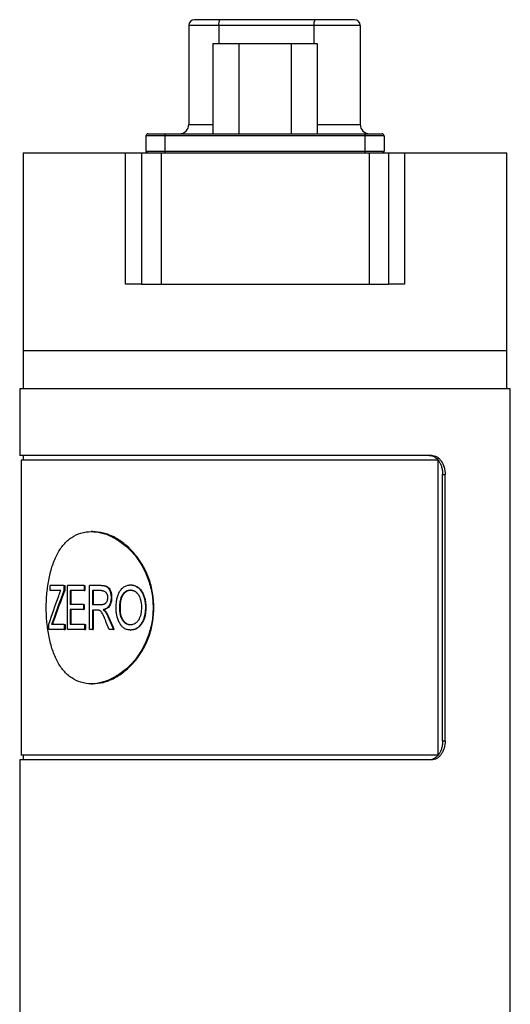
# Model space of a CAD drawing. Header units: inches. Extents: x 3.16 to 12.52, y 1.38 to 9.55.
# Tile 7 of 13: x 7.79 to 8.29, y 4.65 to 5.66. Entities that reach past the tile are written whole.
import ezdxf

# ---------------------------------------------------------------- set-up
doc = ezdxf.new("R2010")
doc.units = ezdxf.units.IN
doc.header["$MEASUREMENT"] = 0

msp = doc.modelspace()

# ---------------------------------------------------------------- linework, layer by layer
at = {"color": 7, "linetype": 'Continuous', "lineweight": 25}
for p, q in [((7.9665, 5.665), (7.9927, 5.665)), ((7.9927, 5.665), (8.0912, 5.665)), ((8.0912, 5.665), (8.1319, 5.665)), ((7.9606, 5.659), (7.9606, 5.5567)), ((7.9915, 5.659), (7.9606, 5.659)), ((8.0899, 5.659), (7.9915, 5.659)), ((7.9915, 5.659), (7.9915, 5.6403)), ((8.1378, 5.659), (8.0899, 5.659)), ((8.0899, 5.659), (8.0899, 5.6403)), ((8.1378, 5.659), (8.1378, 5.5567)), ((7.9854, 5.6403), (7.9854, 5.5468)), ((7.9854, 5.6403), (8.0124, 5.6403)), ((8.0124, 5.6403), (8.0124, 5.5468)), ((8.0124, 5.6403), (8.0664, 5.6403)), ((8.0664, 5.6403), (8.0664, 5.5468)), ((8.0664, 5.6403), (8.0934, 5.6403)), ((8.0934, 5.6403), (8.0934, 5.5468)), ((7.9606, 5.5567), (7.9854, 5.5567)), ((8.0934, 5.5567), (8.1378, 5.5567)), ((7.936, 5.5449), (7.9163, 5.5449)), ((7.9163, 5.5449), (7.9163, 5.5291)), ((7.9183, 5.5468), (7.936, 5.5468)), ((7.936, 5.5468), (7.936, 5.5449)), ((7.936, 5.5468), (8.1427, 5.5468)), ((7.936, 5.5449), (7.936, 5.5291)), ((8.1427, 5.5449), (7.936, 5.5449)), ((8.1427, 5.5468), (8.1427, 5.5449)), ((8.1427, 5.5468), (8.1604, 5.5468)), ((8.1427, 5.5449), (8.1427, 5.5291)), ((8.1624, 5.5449), (8.1427, 5.5449)), ((8.1624, 5.5449), (8.1624, 5.5291)), ((7.7894, 5.5272), (7.7894, 5.3224)), ((7.7894, 5.5272), (7.8952, 5.5272)), ((7.8952, 5.3913), (7.8952, 5.5272)), ((7.8952, 5.5272), (7.9119, 5.5272)), ((7.9119, 5.5272), (7.9119, 5.3913)), ((7.9119, 5.5272), (7.9319, 5.5272)), ((7.9163, 5.5291), (7.936, 5.5291)), ((7.9319, 5.5272), (7.9319, 5.3913)), ((7.9319, 5.5272), (8.1469, 5.5272)), ((7.936, 5.5291), (7.936, 5.5272)), ((7.936, 5.5291), (8.1427, 5.5291)), ((8.1427, 5.5291), (8.1427, 5.5272)), ((8.1427, 5.5291), (8.1624, 5.5291)), ((8.1469, 5.5272), (8.1469, 5.3913)), ((8.1469, 5.5272), (8.1669, 5.5272)), ((8.1669, 5.5272), (8.1669, 5.3913)), ((8.1669, 5.5272), (8.1835, 5.5272)), ((8.1835, 5.5272), (8.1835, 5.3913)), ((8.1835, 5.5272), (8.2894, 5.5272)), ((8.2894, 5.3224), (8.2894, 5.5272)), ((7.9119, 5.3913), (7.8952, 5.3913)), ((7.9119, 5.3913), (7.9319, 5.3913)), ((7.9319, 5.3913), (8.1469, 5.3913)), ((8.1469, 5.3913), (8.1669, 5.3913)), ((8.1835, 5.3913), (8.1669, 5.3913)), ((7.7894, 5.3224), (7.7894, 5.2831)), ((8.0394, 5.3224), (7.7894, 5.3224)), ((8.2161, 5.3224), (7.7894, 5.3224)), ((8.2894, 5.3224), (8.0394, 5.3224)), ((8.2894, 5.3224), (8.2161, 5.3224)), ((8.2894, 5.2831), (8.2894, 5.3224)), ((7.7859, 5.2831), (7.7859, 5.2142)), ((8.2929, 5.2831), (7.7859, 5.2831)), ((8.2929, 4.1974), (8.2929, 5.2831)), ((8.2114, 5.2142), (7.7859, 5.2142)), ((7.7874, 5.2092), (7.7874, 4.9041)), ((8.2183, 5.2092), (7.7874, 5.2092)), ((7.7894, 5.2142), (7.7894, 5.2092)), ((8.2183, 4.9041), (8.2183, 5.2092)), ((8.2229, 4.9189), (8.2229, 5.1945)), ((8.2229, 5.1945), (8.2255, 5.1945)), ((8.2255, 4.9189), (8.2255, 5.1945)), ((7.8612, 5.1354), (7.8598, 5.1354)), ((7.8173, 5.0743), (7.8173, 5.0796)), ((7.8316, 5.0796), (7.8173, 5.0796)), ((7.8284, 5.0743), (7.8173, 5.0743)), ((7.8316, 5.0796), (7.8316, 5.0743)), ((7.8316, 5.0796), (7.8324, 5.0796)), ((7.8316, 5.0743), (7.8324, 5.0743)), ((7.8324, 5.0796), (7.8324, 5.0743)), ((7.8351, 5.0341), (7.8351, 5.0796)), ((7.8525, 5.0796), (7.8351, 5.0796)), ((7.8525, 5.0743), (7.8379, 5.0743)), ((7.8379, 5.0743), (7.8379, 5.0601)), ((7.8387, 5.0743), (7.8387, 5.0601)), ((7.8525, 5.0796), (7.8525, 5.0743)), ((7.8525, 5.0796), (7.8533, 5.0796)), ((7.8525, 5.0743), (7.8533, 5.0743)), ((7.8533, 5.0796), (7.8533, 5.0743)), ((7.8579, 5.0341), (7.8579, 5.0796)), ((7.87, 5.0796), (7.8579, 5.0796)), ((7.8703, 5.0743), (7.8612, 5.0743)), ((7.8612, 5.0743), (7.8612, 5.0595)), ((7.8619, 5.0743), (7.8619, 5.0595)), ((7.87, 5.0796), (7.8707, 5.0796)), ((7.9003, 5.0802), (7.9008, 5.0802)), ((7.9009, 5.0749), (7.9003, 5.0749)), ((7.8803, 5.0671), (7.8809, 5.0671)), ((7.8517, 5.0601), (7.8379, 5.0601)), ((7.8517, 5.0548), (7.8379, 5.0548)), ((7.8379, 5.0548), (7.8379, 5.0394)), ((7.8387, 5.0548), (7.8387, 5.0394)), ((7.8517, 5.0601), (7.8517, 5.0548)), ((7.8517, 5.0601), (7.8524, 5.0601)), ((7.8517, 5.0548), (7.8524, 5.0548)), ((7.8524, 5.0601), (7.8524, 5.0548)), ((7.8694, 5.0595), (7.8612, 5.0595)), ((7.8656, 5.0542), (7.8612, 5.0542)), ((7.8612, 5.0542), (7.8612, 5.0341)), ((7.8619, 5.0542), (7.8619, 5.0341)), ((7.8721, 5.0545), (7.8728, 5.0545)), ((7.8744, 5.0524), (7.875, 5.0524)), ((7.8899, 5.0562), (7.8893, 5.0562)), ((7.9158, 5.0568), (7.9163, 5.0568)), ((7.82, 5.0427), (7.8208, 5.0427)), ((7.8774, 5.0466), (7.8781, 5.0466)), ((7.8161, 5.0341), (7.8161, 5.0397)), ((7.8319, 5.0341), (7.8161, 5.0341)), ((7.8319, 5.0394), (7.8188, 5.0394)), ((7.8319, 5.0394), (7.8319, 5.0341)), ((7.8319, 5.0394), (7.8327, 5.0394)), ((7.8319, 5.0341), (7.8327, 5.0341)), ((7.8327, 5.0394), (7.8327, 5.0341)), ((7.8529, 5.0341), (7.8351, 5.0341)), ((7.8529, 5.0394), (7.8379, 5.0394)), ((7.8529, 5.0394), (7.8529, 5.0341)), ((7.8529, 5.0394), (7.8537, 5.0394)), ((7.8529, 5.0341), (7.8537, 5.0341)), ((7.8537, 5.0394), (7.8537, 5.0341)), ((7.8612, 5.0341), (7.8579, 5.0341)), ((7.8612, 5.0341), (7.8619, 5.0341)), ((7.8827, 5.0341), (7.8784, 5.0341)), ((7.8827, 5.0341), (7.8833, 5.0341)), ((7.9008, 5.0389), (7.9003, 5.0389)), ((7.9003, 5.0335), (7.9008, 5.0335)), ((7.9117, 5.0405), (7.9122, 5.0405)), ((7.8598, 4.9779), (7.8612, 4.9779)), ((8.2229, 4.9189), (8.2255, 4.9189)), ((8.2183, 4.9041), (7.7874, 4.9041)), ((7.7894, 4.9041), (7.7894, 4.8992)), ((7.7859, 4.8992), (7.7859, 4.1974)), ((8.2114, 4.8992), (7.7859, 4.8992))]:
    msp.add_line(p, q, dxfattribs=at)
for centre, radius, start, end in [((7.9665, 5.659), 0.00591, 90, 180), ((7.9992, 5.6605), 0.00789, 145.2532, 190.2677), ((8.0977, 5.6605), 0.00789, 145.2532, 190.2677), ((8.1319, 5.659), 0.00591, 0, 90), ((7.9508, 5.5567), 0.00984, 270, 0), ((8.1476, 5.5567), 0.00984, 180, 270), ((7.9183, 5.5449), 0.00197, 90, 180), ((8.1604, 5.5449), 0.00197, 0, 90), ((7.9183, 5.5291), 0.00197, 180, 270), ((7.9118, 5.5085), 0.0197, 71.6545, 72.5151), ((8.1604, 5.5291), 0.00197, 270, 0), ((8.1669, 5.5085), 0.0197, 107.2978, 108.1491)]:
    msp.add_arc(centre, radius, start, end, dxfattribs=at)
for points, knots in [([(8.209, 5.2142), (8.2095, 5.2141), (8.2104, 5.2141), (8.2123, 5.2137), (8.2142, 5.2129), (8.2167, 5.2112), (8.2189, 5.2088), (8.2207, 5.2055), (8.222, 5.2021), (8.2228, 5.1984), (8.2229, 5.1958), (8.2229, 5.1945)], [0, 0, 0, 0, 0.06235, 0.12498, 0.250152, 0.335087, 0.499761, 0.62462, 0.749438, 0.87426, 1, 1, 1, 1]), ([(8.2114, 5.2142), (8.2133, 5.2142), (8.2152, 5.2137), (8.2178, 5.2122), (8.2186, 5.2116), (8.2201, 5.2101), (8.2208, 5.2093), (8.2228, 5.2066), (8.2238, 5.2044), (8.2252, 5.1996), (8.2255, 5.1971), (8.2255, 5.1945)], [0, 0, 0, 0, 0.25, 0.25, 0.375, 0.375, 0.5, 0.5, 0.75, 0.75, 1, 1, 1, 1]), ([(7.9237, 5.0567), (7.9237, 5.0618), (7.9228, 5.0721), (7.9188, 5.087), (7.9123, 5.1007), (7.9038, 5.1127), (7.8937, 5.1226), (7.8826, 5.1299), (7.8711, 5.1344), (7.8597, 5.1359), (7.849, 5.1344), (7.8394, 5.1299), (7.8312, 5.1226), (7.8246, 5.1127), (7.8195, 5.1007), (7.8159, 5.087), (7.8138, 5.0721), (7.8131, 5.0567), (7.8138, 5.0412), (7.8159, 5.0264), (7.8195, 5.0127), (7.8246, 5.0006), (7.8312, 4.9908), (7.8394, 4.9835), (7.849, 4.979), (7.8597, 4.9774), (7.8711, 4.979), (7.8826, 4.9835), (7.8937, 4.9908), (7.9038, 5.0006), (7.9123, 5.0127), (7.9188, 5.0264), (7.9228, 5.0412), (7.9237, 5.0515), (7.9237, 5.0567)], [0, 0, 0, 0, 0.031123, 0.062281, 0.093458, 0.124685, 0.155959, 0.187278, 0.218631, 0.250001, 0.281373, 0.312726, 0.344044, 0.375318, 0.406544, 0.437726, 0.468874, 0.500004, 0.531133, 0.562281, 0.593463, 0.624689, 0.655963, 0.687281, 0.718634, 0.750006, 0.781377, 0.812729, 0.844047, 0.875322, 0.906549, 0.937726, 0.968887, 1, 1, 1, 1]), ([(7.9246, 5.0567), (7.9243, 5.0618), (7.9238, 5.0721), (7.9197, 5.087), (7.9133, 5.1007), (7.9048, 5.1127), (7.8948, 5.1226), (7.8838, 5.1299), (7.8723, 5.1345), (7.8649, 5.1351), (7.8612, 5.1354)], [0, 0, 0, 0, 0.124973, 0.250015, 0.374998, 0.500004, 0.625009, 0.750019, 0.875028, 1, 1, 1, 1]), ([(7.8262, 5.0689), (7.8265, 5.0699), (7.8269, 5.0708), (7.8274, 5.0721), (7.8276, 5.0725), (7.828, 5.0734), (7.8282, 5.0738), (7.8284, 5.0743)], [0, 0, 0, 0, 0.5, 0.5, 0.75, 0.75, 1, 1, 1, 1]), ([(7.87, 5.0796), (7.8708, 5.0796), (7.8716, 5.0796), (7.8726, 5.0795), (7.8729, 5.0794), (7.8733, 5.0793), (7.8735, 5.0793), (7.8737, 5.0793), (7.8737, 5.0792), (7.8738, 5.0792), (7.8739, 5.0792), (7.8739, 5.0792), (7.874, 5.0792), (7.8744, 5.0791), (7.8747, 5.0789), (7.8752, 5.0787), (7.8754, 5.0787), (7.8756, 5.0785), (7.8757, 5.0785), (7.8758, 5.0784), (7.8758, 5.0784), (7.8762, 5.0781), (7.8765, 5.0779), (7.8769, 5.0775), (7.8771, 5.0774), (7.8773, 5.0771), (7.8775, 5.0769), (7.8778, 5.0765), (7.878, 5.0762), (7.8783, 5.0756), (7.8784, 5.0755), (7.8786, 5.0751), (7.8787, 5.0749), (7.8792, 5.0739), (7.8795, 5.0731), (7.8798, 5.0719), (7.8799, 5.0715), (7.88, 5.0708), (7.8801, 5.0706), (7.8801, 5.0703), (7.8801, 5.0702), (7.8801, 5.07), (7.8802, 5.0699), (7.8802, 5.0698), (7.8802, 5.0698), (7.8803, 5.0691), (7.8803, 5.0682), (7.8803, 5.0671)], [0, 0, 0, 0, 0.125, 0.125, 0.1875, 0.1875, 0.21875, 0.21875, 0.234375, 0.234375, 0.242188, 0.242188, 0.25, 0.25, 0.3125, 0.3125, 0.34375, 0.34375, 0.359375, 0.359375, 0.375, 0.375, 0.4375, 0.4375, 0.46875, 0.46875, 0.5, 0.5, 0.5625, 0.5625, 0.59375, 0.59375, 0.625, 0.625, 0.75, 0.75, 0.8125, 0.8125, 0.84375, 0.84375, 0.859375, 0.859375, 0.867188, 0.867188, 0.875, 0.875, 1, 1, 1, 1]), ([(7.8703, 5.0743), (7.8708, 5.0743), (7.8712, 5.0743), (7.8715, 5.0742), (7.8716, 5.0742), (7.8716, 5.0742), (7.8717, 5.0742), (7.8718, 5.0742), (7.8719, 5.0742), (7.8722, 5.0741), (7.8724, 5.074), (7.8731, 5.0738), (7.8734, 5.0737), (7.8742, 5.0732), (7.8745, 5.073), (7.8749, 5.0725), (7.8751, 5.0723), (7.8754, 5.0719), (7.8755, 5.0717), (7.8759, 5.0711), (7.8761, 5.0706), (7.8763, 5.0699), (7.8764, 5.0697), (7.8765, 5.0692), (7.8765, 5.0689), (7.8766, 5.0686), (7.8766, 5.0685), (7.8766, 5.0684), (7.8766, 5.0684), (7.8766, 5.0682), (7.8766, 5.0681), (7.8766, 5.0677), (7.8766, 5.0674), (7.8767, 5.0671)], [0, 0, 0, 0, 0.125, 0.125, 0.140625, 0.140625, 0.15625, 0.15625, 0.1875, 0.1875, 0.25, 0.25, 0.375, 0.375, 0.5, 0.5, 0.5625, 0.5625, 0.625, 0.625, 0.75, 0.75, 0.8125, 0.8125, 0.875, 0.875, 0.890625, 0.890625, 0.90625, 0.90625, 0.9375, 0.9375, 1, 1, 1, 1]), ([(7.8707, 5.0796), (7.8714, 5.0796), (7.8727, 5.0796), (7.8747, 5.0792), (7.8766, 5.0785), (7.8783, 5.0769), (7.8795, 5.0747), (7.8804, 5.0723), (7.8809, 5.0697), (7.8809, 5.068), (7.8809, 5.0671)], [0, 0, 0, 0, 0.139142, 0.250315, 0.375161, 0.49989, 0.624824, 0.749824, 0.874864, 1, 1, 1, 1]), ([(7.8855, 5.0563), (7.8855, 5.0572), (7.8855, 5.058), (7.8856, 5.059), (7.8856, 5.0594), (7.8856, 5.0598), (7.8856, 5.0599), (7.8856, 5.0602), (7.8856, 5.0602), (7.8856, 5.0603), (7.8856, 5.0604), (7.8856, 5.0604), (7.8856, 5.0604), (7.8857, 5.0612), (7.8858, 5.0619), (7.8859, 5.0629), (7.8859, 5.0633), (7.886, 5.0638), (7.886, 5.064), (7.8861, 5.0643), (7.8861, 5.0644), (7.8864, 5.0661), (7.8867, 5.0675), (7.8874, 5.0695), (7.8876, 5.0701), (7.888, 5.071), (7.8881, 5.0713), (7.8883, 5.0717), (7.8884, 5.0718), (7.8885, 5.0721), (7.8886, 5.0722), (7.8893, 5.0736), (7.89, 5.0747), (7.8913, 5.0761), (7.8917, 5.0766), (7.8926, 5.0774), (7.8931, 5.0778), (7.8946, 5.0788), (7.8957, 5.0794), (7.8974, 5.0799), (7.898, 5.08), (7.8986, 5.0801), (7.8987, 5.0801), (7.8988, 5.0801), (7.8989, 5.0801), (7.899, 5.0802), (7.8992, 5.0802), (7.8996, 5.0802), (7.8999, 5.0802), (7.9003, 5.0802)], [0, 0, 0, 0, 0.0625, 0.0625, 0.09375, 0.09375, 0.109375, 0.109375, 0.117188, 0.117188, 0.121094, 0.121094, 0.125, 0.125, 0.1875, 0.1875, 0.21875, 0.21875, 0.234375, 0.234375, 0.25, 0.25, 0.375, 0.375, 0.4375, 0.4375, 0.46875, 0.46875, 0.484375, 0.484375, 0.5, 0.5, 0.625, 0.625, 0.6875, 0.6875, 0.75, 0.75, 0.875, 0.875, 0.9375, 0.9375, 0.945312, 0.945312, 0.953125, 0.953125, 0.96875, 0.96875, 1, 1, 1, 1]), ([(7.8893, 5.0562), (7.8893, 5.0576), (7.8893, 5.0587), (7.8894, 5.0595), (7.8894, 5.0595), (7.8894, 5.0596), (7.8894, 5.0596), (7.8894, 5.0597), (7.8894, 5.0598), (7.8894, 5.06), (7.8894, 5.0602), (7.8895, 5.0606), (7.8895, 5.0609), (7.8896, 5.0617), (7.8896, 5.0622), (7.8897, 5.0627), (7.8897, 5.0628), (7.8898, 5.0629), (7.8898, 5.063), (7.8898, 5.0632), (7.8898, 5.0634), (7.8899, 5.0638), (7.89, 5.0641), (7.8901, 5.0649), (7.8903, 5.0654), (7.8907, 5.0669), (7.891, 5.0679), (7.8917, 5.0692), (7.8919, 5.0696), (7.8924, 5.0705), (7.8927, 5.0709), (7.8937, 5.0721), (7.8944, 5.0728), (7.8953, 5.0734), (7.8956, 5.0736), (7.896, 5.0738), (7.8962, 5.0739), (7.8968, 5.0742), (7.8972, 5.0744), (7.8981, 5.0747), (7.8985, 5.0747), (7.899, 5.0748), (7.8991, 5.0748), (7.8991, 5.0748), (7.8992, 5.0748), (7.8993, 5.0748), (7.8994, 5.0749), (7.8998, 5.0749), (7.9, 5.0749), (7.9003, 5.0749)], [0, 0, 0, 0, 0.125, 0.125, 0.128906, 0.128906, 0.132812, 0.132812, 0.140625, 0.140625, 0.15625, 0.15625, 0.1875, 0.1875, 0.25, 0.25, 0.257812, 0.257812, 0.265625, 0.265625, 0.28125, 0.28125, 0.3125, 0.3125, 0.375, 0.375, 0.5, 0.5, 0.5625, 0.5625, 0.625, 0.625, 0.75, 0.75, 0.78125, 0.78125, 0.8125, 0.8125, 0.875, 0.875, 0.9375, 0.9375, 0.945312, 0.945312, 0.953125, 0.953125, 0.96875, 0.96875, 1, 1, 1, 1]), ([(7.8899, 5.0562), (7.8899, 5.0573), (7.8899, 5.0594), (7.8903, 5.0637), (7.8914, 5.0679), (7.8936, 5.0714), (7.8957, 5.0734), (7.8977, 5.0745), (7.8995, 5.0748), (7.9004, 5.0749), (7.9009, 5.0749)], [0, 0, 0, 0, 0.1252745, 0.2505395, 0.4999021, 0.6248954, 0.7498423, 0.8747612, 0.9373643, 1, 1, 1, 1]), ([(7.9003, 5.0802), (7.9007, 5.0802), (7.901, 5.0802), (7.9014, 5.0802), (7.9016, 5.0802), (7.9017, 5.0801), (7.9018, 5.0801), (7.9019, 5.0801), (7.9019, 5.0801), (7.902, 5.0801), (7.902, 5.0801), (7.9024, 5.0801), (7.9027, 5.08), (7.9031, 5.0799), (7.9032, 5.0799), (7.9035, 5.0798), (7.9036, 5.0798), (7.9049, 5.0794), (7.906, 5.0789), (7.9081, 5.0775), (7.909, 5.0767), (7.9103, 5.0753), (7.9107, 5.0748), (7.9113, 5.074), (7.9115, 5.0737), (7.9117, 5.0733), (7.9118, 5.0732), (7.912, 5.0729), (7.9121, 5.0727), (7.9128, 5.0715), (7.9134, 5.0703), (7.9141, 5.0684), (7.9143, 5.0677), (7.9146, 5.0667), (7.9147, 5.0664), (7.9148, 5.0659), (7.9148, 5.0657), (7.9149, 5.0654), (7.915, 5.0652), (7.9151, 5.0644), (7.9152, 5.0637), (7.9154, 5.0627), (7.9154, 5.0624), (7.9155, 5.0619), (7.9155, 5.0617), (7.9156, 5.0613), (7.9156, 5.0611), (7.9156, 5.0606), (7.9157, 5.0603), (7.9157, 5.0598), (7.9157, 5.0596), (7.9157, 5.0593), (7.9157, 5.0592), (7.9157, 5.0591), (7.9157, 5.0591), (7.9157, 5.059), (7.9157, 5.0589), (7.9158, 5.0584), (7.9158, 5.0577), (7.9158, 5.0568)], [0, 0, 0, 0, 0.03125, 0.03125, 0.046875, 0.046875, 0.054688, 0.054688, 0.058594, 0.058594, 0.0625, 0.0625, 0.09375, 0.09375, 0.109375, 0.109375, 0.125, 0.125, 0.25, 0.25, 0.375, 0.375, 0.4375, 0.4375, 0.46875, 0.46875, 0.484375, 0.484375, 0.5, 0.5, 0.625, 0.625, 0.6875, 0.6875, 0.71875, 0.71875, 0.734375, 0.734375, 0.75, 0.75, 0.8125, 0.8125, 0.84375, 0.84375, 0.859375, 0.859375, 0.875, 0.875, 0.90625, 0.90625, 0.921875, 0.921875, 0.929688, 0.929688, 0.933594, 0.933594, 0.9375, 0.9375, 1, 1, 1, 1]), ([(7.9003, 5.0749), (7.901, 5.0749), (7.9015, 5.0748), (7.9019, 5.0748), (7.9019, 5.0748), (7.902, 5.0747), (7.902, 5.0747), (7.9021, 5.0747), (7.9022, 5.0747), (7.9023, 5.0747), (7.9025, 5.0746), (7.9028, 5.0745), (7.9031, 5.0745), (7.9036, 5.0743), (7.9038, 5.0742), (7.9043, 5.074), (7.9045, 5.0738), (7.9052, 5.0734), (7.9056, 5.0731), (7.9063, 5.0726), (7.9065, 5.0724), (7.9069, 5.072), (7.9071, 5.0718), (7.9077, 5.0712), (7.908, 5.0708), (7.9085, 5.0701), (7.9087, 5.0698), (7.909, 5.0693), (7.9091, 5.0691), (7.9093, 5.0688), (7.9093, 5.0688), (7.9093, 5.0687), (7.9093, 5.0686), (7.9094, 5.0685), (7.9095, 5.0683), (7.9097, 5.0679), (7.9098, 5.0676), (7.9099, 5.0673)], [0, 0, 0, 0, 0.125, 0.125, 0.132812, 0.132812, 0.140625, 0.140625, 0.15625, 0.15625, 0.1875, 0.1875, 0.25, 0.25, 0.3125, 0.3125, 0.375, 0.375, 0.5, 0.5, 0.5625, 0.5625, 0.625, 0.625, 0.75, 0.75, 0.8125, 0.8125, 0.875, 0.875, 0.890625, 0.890625, 0.90625, 0.90625, 0.9375, 0.9375, 1, 1, 1, 1]), ([(7.9008, 5.0802), (7.9014, 5.0802), (7.9026, 5.0801), (7.9049, 5.0796), (7.9076, 5.0783), (7.9105, 5.0759), (7.9127, 5.0727), (7.9144, 5.069), (7.9156, 5.0651), (7.916, 5.0616), (7.9162, 5.0589), (7.9163, 5.0575), (7.9163, 5.0568)], [0, 0, 0, 0, 0.0625604, 0.1251065, 0.2499247, 0.3735162, 0.4996756, 0.6223913, 0.7497371, 0.874829, 0.9374107, 1, 1, 1, 1]), ([(7.8767, 5.0671), (7.8766, 5.0667), (7.8766, 5.0664), (7.8766, 5.066), (7.8766, 5.0658), (7.8766, 5.0657), (7.8766, 5.0656), (7.8765, 5.0655), (7.8765, 5.0654), (7.8764, 5.0648), (7.8763, 5.0642), (7.8759, 5.0632), (7.8757, 5.0627), (7.8751, 5.0618), (7.8748, 5.0614), (7.8743, 5.0609), (7.8743, 5.0609), (7.8741, 5.0607), (7.874, 5.0607), (7.8737, 5.0605), (7.8735, 5.0604), (7.8729, 5.0601), (7.8725, 5.0599), (7.8719, 5.0598), (7.8719, 5.0598), (7.8718, 5.0597), (7.8717, 5.0597), (7.8716, 5.0597), (7.8715, 5.0597), (7.8711, 5.0596), (7.8709, 5.0596), (7.8706, 5.0596), (7.8706, 5.0596), (7.8706, 5.0596), (7.8706, 5.0596), (7.8705, 5.0596), (7.8705, 5.0596), (7.8703, 5.0596), (7.8702, 5.0596), (7.8699, 5.0596), (7.8696, 5.0595), (7.8694, 5.0595)], [0, 0, 0, 0, 0.0625, 0.0625, 0.09375, 0.09375, 0.109375, 0.109375, 0.125, 0.125, 0.25, 0.25, 0.375, 0.375, 0.5, 0.5, 0.53125, 0.53125, 0.5625, 0.5625, 0.625, 0.625, 0.75, 0.75, 0.765625, 0.765625, 0.78125, 0.78125, 0.8125, 0.8125, 0.875, 0.875, 0.882812, 0.882812, 0.890625, 0.890625, 0.90625, 0.90625, 0.9375, 0.9375, 1, 1, 1, 1]), ([(7.8803, 5.0671), (7.8803, 5.0666), (7.8803, 5.0662), (7.8803, 5.0656), (7.8803, 5.0654), (7.8803, 5.0652), (7.8802, 5.0651), (7.8802, 5.065), (7.8802, 5.065), (7.8802, 5.0649), (7.8802, 5.0649), (7.8802, 5.0644), (7.8801, 5.0641), (7.88, 5.0635), (7.88, 5.0633), (7.8799, 5.063), (7.8799, 5.0628), (7.8797, 5.0618), (7.8794, 5.0611), (7.8789, 5.0598), (7.8786, 5.0592), (7.8778, 5.0581), (7.8774, 5.0575), (7.8767, 5.0569), (7.8765, 5.0566), (7.8761, 5.0563), (7.876, 5.0562), (7.8757, 5.056), (7.8756, 5.0559), (7.8752, 5.0557), (7.8749, 5.0555), (7.8744, 5.0553), (7.8741, 5.0551), (7.8737, 5.055), (7.8735, 5.0549), (7.8733, 5.0548), (7.8732, 5.0548), (7.8731, 5.0548), (7.8731, 5.0548), (7.8728, 5.0547), (7.8725, 5.0546), (7.8721, 5.0545)], [0, 0, 0, 0, 0.0625, 0.0625, 0.09375, 0.09375, 0.109375, 0.109375, 0.117188, 0.117188, 0.125, 0.125, 0.1875, 0.1875, 0.21875, 0.21875, 0.25, 0.25, 0.375, 0.375, 0.5, 0.5, 0.625, 0.625, 0.6875, 0.6875, 0.71875, 0.71875, 0.75, 0.75, 0.8125, 0.8125, 0.875, 0.875, 0.90625, 0.90625, 0.921875, 0.921875, 0.9375, 0.9375, 1, 1, 1, 1]), ([(7.8809, 5.0671), (7.8809, 5.0663), (7.8809, 5.0648), (7.8805, 5.0626), (7.8799, 5.0605), (7.8785, 5.0579), (7.8766, 5.056), (7.8747, 5.0551), (7.8736, 5.0547), (7.8731, 5.0546), (7.8728, 5.0545)], [0, 0, 0, 0, 0.1252696, 0.250427, 0.3764797, 0.5006237, 0.7495148, 0.8758943, 0.9338822, 1, 1, 1, 1]), ([(7.9099, 5.0673), (7.9103, 5.0662), (7.9106, 5.0654), (7.9107, 5.0647), (7.9108, 5.0647), (7.9108, 5.0646), (7.9108, 5.0645), (7.9108, 5.0643), (7.9109, 5.0642), (7.9109, 5.0639), (7.911, 5.0637), (7.9111, 5.063), (7.9112, 5.0626), (7.9114, 5.0614), (7.9115, 5.0605), (7.9116, 5.0595), (7.9116, 5.0595), (7.9116, 5.0594), (7.9116, 5.0594), (7.9116, 5.0592), (7.9116, 5.0592), (7.9116, 5.0589), (7.9116, 5.0587), (7.9116, 5.058), (7.9116, 5.0575), (7.9117, 5.057)], [0, 0, 0, 0, 0.25, 0.25, 0.265625, 0.265625, 0.28125, 0.28125, 0.3125, 0.3125, 0.375, 0.375, 0.5, 0.5, 0.75, 0.75, 0.765625, 0.765625, 0.78125, 0.78125, 0.8125, 0.8125, 0.875, 0.875, 1, 1, 1, 1]), ([(7.8612, 4.9779), (7.8649, 4.9782), (7.8723, 4.9788), (7.8838, 4.9835), (7.8948, 4.9908), (7.9049, 5.0007), (7.9133, 5.0127), (7.9197, 5.0264), (7.9238, 5.0412), (7.9243, 5.0515), (7.9246, 5.0567)], [0, 0, 0, 0, 0.12498, 0.249992, 0.375003, 0.500012, 0.625022, 0.750006, 0.875062, 1, 1, 1, 1]), ([(7.8744, 5.0439), (7.8736, 5.0457), (7.873, 5.0472), (7.8722, 5.049), (7.8719, 5.0495), (7.8716, 5.0501), (7.8715, 5.0503), (7.8713, 5.0506), (7.8713, 5.0507), (7.8712, 5.0508), (7.8712, 5.0509), (7.8711, 5.0509), (7.8711, 5.0509), (7.8711, 5.051), (7.8711, 5.051), (7.8711, 5.051), (7.8711, 5.051), (7.8707, 5.0517), (7.8703, 5.0522), (7.8697, 5.0528), (7.8695, 5.053), (7.869, 5.0534), (7.8689, 5.0535), (7.8684, 5.0537), (7.8682, 5.0538), (7.8678, 5.0539), (7.8677, 5.054), (7.8675, 5.054), (7.8674, 5.0541), (7.8673, 5.0541), (7.8673, 5.0541), (7.8672, 5.0541), (7.8672, 5.0541), (7.8668, 5.0542), (7.8663, 5.0542), (7.8656, 5.0542)], [0, 0, 0, 0, 0.25, 0.25, 0.375, 0.375, 0.4375, 0.4375, 0.46875, 0.46875, 0.484375, 0.484375, 0.492188, 0.492188, 0.496094, 0.496094, 0.5, 0.5, 0.625, 0.625, 0.6875, 0.6875, 0.75, 0.75, 0.8125, 0.8125, 0.84375, 0.84375, 0.859375, 0.859375, 0.867188, 0.867188, 0.875, 0.875, 1, 1, 1, 1]), ([(7.8721, 5.0545), (7.8724, 5.0543), (7.8726, 5.0542), (7.8729, 5.0539), (7.873, 5.0538), (7.8731, 5.0537), (7.8732, 5.0537), (7.8732, 5.0537), (7.8732, 5.0536), (7.8733, 5.0536), (7.8733, 5.0536), (7.8734, 5.0535), (7.8735, 5.0534), (7.8737, 5.0532), (7.8737, 5.0532), (7.8738, 5.0531), (7.8738, 5.0531), (7.874, 5.0529), (7.8742, 5.0527), (7.8744, 5.0524)], [0, 0, 0, 0, 0.25, 0.25, 0.375, 0.375, 0.4375, 0.4375, 0.46875, 0.46875, 0.5, 0.5, 0.625, 0.625, 0.6875, 0.6875, 0.75, 0.75, 1, 1, 1, 1]), ([(7.8728, 5.0545), (7.8732, 5.0542), (7.8738, 5.0538), (7.8745, 5.053), (7.8749, 5.0526), (7.875, 5.0524)], [0, 0, 0, 0, 0.499969, 0.749972, 1, 1, 1, 1]), ([(7.8744, 5.0524), (7.8746, 5.0521), (7.8748, 5.0518), (7.875, 5.0515), (7.875, 5.0514), (7.8751, 5.0512), (7.8751, 5.0512), (7.8752, 5.0511), (7.8752, 5.0511), (7.8755, 5.0506), (7.8758, 5.0501), (7.8762, 5.0493), (7.8763, 5.0491), (7.8765, 5.0487), (7.8766, 5.0486), (7.8766, 5.0484), (7.8767, 5.0483), (7.8767, 5.0482), (7.8768, 5.0481), (7.8769, 5.0478), (7.8772, 5.0473), (7.8774, 5.0466)], [0, 0, 0, 0, 0.125, 0.125, 0.1875, 0.1875, 0.21875, 0.21875, 0.25, 0.25, 0.5, 0.5, 0.625, 0.625, 0.6875, 0.6875, 0.71875, 0.71875, 0.75, 0.75, 1, 1, 1, 1]), ([(7.875, 5.0524), (7.8753, 5.0519), (7.8759, 5.051), (7.8767, 5.0496), (7.8774, 5.0481), (7.8779, 5.0471), (7.8781, 5.0466)], [0, 0, 0, 0, 0.2500095, 0.5000026, 0.7499911, 1, 1, 1, 1]), ([(7.8892, 5.0407), (7.889, 5.0411), (7.8888, 5.0414), (7.8886, 5.0418), (7.8885, 5.042), (7.8884, 5.0421), (7.8884, 5.0422), (7.8883, 5.0423), (7.8883, 5.0423), (7.8883, 5.0424), (7.8883, 5.0424), (7.8882, 5.0427), (7.888, 5.043), (7.8878, 5.0434), (7.8878, 5.0436), (7.8876, 5.0439), (7.8876, 5.0441), (7.8873, 5.0448), (7.8871, 5.0455), (7.8868, 5.0464), (7.8867, 5.0468), (7.8865, 5.0474), (7.8864, 5.0478), (7.886, 5.0494), (7.8858, 5.0508), (7.8856, 5.0525), (7.8856, 5.0528), (7.8856, 5.0534), (7.8856, 5.0535), (7.8856, 5.0538), (7.8855, 5.0539), (7.8855, 5.054), (7.8855, 5.054), (7.8855, 5.0541), (7.8855, 5.0542), (7.8855, 5.0547), (7.8855, 5.0554), (7.8855, 5.0563)], [0, 0, 0, 0, 0.0625, 0.0625, 0.09375, 0.09375, 0.109375, 0.109375, 0.117188, 0.117188, 0.125, 0.125, 0.1875, 0.1875, 0.21875, 0.21875, 0.25, 0.25, 0.375, 0.375, 0.4375, 0.4375, 0.5, 0.5, 0.75, 0.75, 0.8125, 0.8125, 0.84375, 0.84375, 0.859375, 0.859375, 0.867188, 0.867188, 0.875, 0.875, 1, 1, 1, 1]), ([(7.9003, 5.0389), (7.9, 5.0389), (7.8997, 5.0389), (7.8994, 5.0389), (7.8993, 5.0389), (7.8992, 5.0389), (7.8992, 5.0389), (7.8991, 5.0389), (7.899, 5.0389), (7.8986, 5.039), (7.8981, 5.0391), (7.8969, 5.0395), (7.8961, 5.0399), (7.8946, 5.0409), (7.894, 5.0415), (7.8927, 5.0429), (7.8922, 5.0437), (7.8913, 5.0454), (7.8909, 5.0463), (7.8905, 5.0473), (7.8905, 5.0474), (7.8904, 5.0477), (7.8904, 5.0478), (7.8903, 5.0481), (7.8902, 5.0484), (7.89, 5.0491), (7.8899, 5.0496), (7.8898, 5.0503), (7.8898, 5.0504), (7.8897, 5.0506), (7.8897, 5.0507), (7.8896, 5.0511), (7.8896, 5.0514), (7.8895, 5.0521), (7.8895, 5.0526), (7.8894, 5.0532), (7.8894, 5.0532), (7.8894, 5.0533), (7.8894, 5.0534), (7.8894, 5.0535), (7.8894, 5.0536), (7.8894, 5.054), (7.8893, 5.0542), (7.8893, 5.055), (7.8893, 5.0555), (7.8893, 5.0562)], [0, 0, 0, 0, 0.03125, 0.03125, 0.046875, 0.046875, 0.054688, 0.054688, 0.0625, 0.0625, 0.125, 0.125, 0.25, 0.25, 0.375, 0.375, 0.5, 0.5, 0.625, 0.625, 0.640625, 0.640625, 0.65625, 0.65625, 0.6875, 0.6875, 0.75, 0.75, 0.765625, 0.765625, 0.78125, 0.78125, 0.8125, 0.8125, 0.875, 0.875, 0.882812, 0.882812, 0.890625, 0.890625, 0.90625, 0.90625, 0.9375, 0.9375, 1, 1, 1, 1]), ([(7.9008, 5.0389), (7.9004, 5.0389), (7.8995, 5.0389), (7.8978, 5.0393), (7.8959, 5.0403), (7.8939, 5.0421), (7.8922, 5.0445), (7.8911, 5.0472), (7.8903, 5.0501), (7.8899, 5.0531), (7.8899, 5.0552), (7.8899, 5.0562)], [0, 0, 0, 0, 0.062266, 0.125734, 0.249632, 0.375157, 0.499745, 0.624714, 0.749763, 0.874853, 1, 1, 1, 1]), ([(7.9117, 5.057), (7.9116, 5.0556), (7.9116, 5.0546), (7.9115, 5.0538), (7.9115, 5.0537), (7.9115, 5.0537), (7.9115, 5.0536), (7.9115, 5.0535), (7.9115, 5.0535), (7.9115, 5.0532), (7.9115, 5.0531), (7.9114, 5.0527), (7.9114, 5.0524), (7.9113, 5.0516), (7.9112, 5.0512), (7.9111, 5.0506), (7.9111, 5.0505), (7.9111, 5.0504), (7.9111, 5.0503), (7.911, 5.0501), (7.911, 5.05), (7.9109, 5.0496), (7.9109, 5.0493), (7.9107, 5.0485), (7.9105, 5.048), (7.91, 5.0465), (7.9096, 5.0456), (7.9091, 5.0447), (7.9091, 5.0446), (7.9089, 5.0444), (7.9089, 5.0443), (7.9087, 5.0439), (7.9085, 5.0437), (7.9081, 5.0431), (7.9078, 5.0427), (7.9072, 5.042), (7.9068, 5.0416), (7.9061, 5.041), (7.9057, 5.0407), (7.9046, 5.0399), (7.9038, 5.0395), (7.9027, 5.0392), (7.9025, 5.0391), (7.9021, 5.039), (7.902, 5.039), (7.9019, 5.039), (7.9018, 5.039), (7.9017, 5.039), (7.9017, 5.039), (7.9013, 5.0389), (7.9008, 5.0389), (7.9003, 5.0389)], [0, 0, 0, 0, 0.125, 0.125, 0.128906, 0.128906, 0.132812, 0.132812, 0.140625, 0.140625, 0.15625, 0.15625, 0.1875, 0.1875, 0.25, 0.25, 0.257812, 0.257812, 0.265625, 0.265625, 0.28125, 0.28125, 0.3125, 0.3125, 0.375, 0.375, 0.5, 0.5, 0.515625, 0.515625, 0.53125, 0.53125, 0.5625, 0.5625, 0.625, 0.625, 0.6875, 0.6875, 0.75, 0.75, 0.875, 0.875, 0.90625, 0.90625, 0.921875, 0.921875, 0.929688, 0.929688, 0.9375, 0.9375, 1, 1, 1, 1]), ([(7.9158, 5.0568), (7.9158, 5.0564), (7.9158, 5.0559), (7.9158, 5.0554), (7.9157, 5.0552), (7.9157, 5.055), (7.9157, 5.0549), (7.9157, 5.0548), (7.9157, 5.0548), (7.9157, 5.0547), (7.9157, 5.0547), (7.9157, 5.0543), (7.9157, 5.0539), (7.9156, 5.0532), (7.9156, 5.0529), (7.9154, 5.0511), (7.9152, 5.0497), (7.9147, 5.0476), (7.9146, 5.0469), (7.9142, 5.0459), (7.9141, 5.0455), (7.9139, 5.0449), (7.9138, 5.0446), (7.9135, 5.0439), (7.9134, 5.0435), (7.9131, 5.043), (7.9131, 5.0429), (7.913, 5.0427), (7.9129, 5.0426), (7.9129, 5.0425), (7.9128, 5.0424), (7.9128, 5.0424), (7.9128, 5.0423), (7.9126, 5.0419), (7.9122, 5.0413), (7.9117, 5.0405)], [0, 0, 0, 0, 0.0625, 0.0625, 0.09375, 0.09375, 0.109375, 0.109375, 0.117188, 0.117188, 0.125, 0.125, 0.1875, 0.1875, 0.25, 0.25, 0.5, 0.5, 0.625, 0.625, 0.6875, 0.6875, 0.75, 0.75, 0.8125, 0.8125, 0.84375, 0.84375, 0.859375, 0.859375, 0.867188, 0.867188, 0.875, 0.875, 1, 1, 1, 1]), ([(7.9163, 5.0568), (7.9162, 5.0561), (7.9162, 5.0547), (7.916, 5.0518), (7.9155, 5.0482), (7.9144, 5.0448), (7.9133, 5.0423), (7.9126, 5.0411), (7.9122, 5.0405)], [0, 0, 0, 0, 0.125074, 0.250129, 0.500105, 0.749932, 0.874951, 1, 1, 1, 1]), ([(7.9003, 5.0335), (7.8999, 5.0336), (7.8996, 5.0336), (7.8992, 5.0336), (7.899, 5.0336), (7.8989, 5.0336), (7.8988, 5.0336), (7.8987, 5.0336), (7.8987, 5.0336), (7.8987, 5.0336), (7.8987, 5.0336), (7.8981, 5.0337), (7.8975, 5.0338), (7.8964, 5.0341), (7.8959, 5.0343), (7.8949, 5.0348), (7.8944, 5.0351), (7.8935, 5.0357), (7.893, 5.036), (7.8921, 5.0368), (7.8917, 5.0372), (7.8911, 5.0379), (7.8909, 5.0382), (7.8906, 5.0385), (7.8905, 5.0386), (7.8904, 5.0388), (7.8904, 5.0389), (7.8903, 5.039), (7.8903, 5.039), (7.8902, 5.0391), (7.8902, 5.0391), (7.89, 5.0395), (7.8896, 5.04), (7.8892, 5.0407)], [0, 0, 0, 0, 0.0625, 0.0625, 0.09375, 0.09375, 0.109375, 0.109375, 0.117188, 0.117188, 0.125, 0.125, 0.25, 0.25, 0.375, 0.375, 0.5, 0.5, 0.625, 0.625, 0.75, 0.75, 0.8125, 0.8125, 0.84375, 0.84375, 0.859375, 0.859375, 0.867188, 0.867188, 0.875, 0.875, 1, 1, 1, 1]), ([(7.9117, 5.0405), (7.9115, 5.0401), (7.9113, 5.0398), (7.911, 5.0395), (7.9109, 5.0394), (7.9108, 5.0392), (7.9108, 5.0391), (7.9107, 5.0391), (7.9107, 5.0391), (7.9107, 5.039), (7.9107, 5.039), (7.9105, 5.0387), (7.9103, 5.0385), (7.9099, 5.038), (7.9097, 5.0378), (7.9086, 5.0367), (7.9077, 5.0359), (7.9062, 5.035), (7.9057, 5.0348), (7.9047, 5.0343), (7.9041, 5.0341), (7.9033, 5.0339), (7.903, 5.0338), (7.9026, 5.0337), (7.9025, 5.0337), (7.9023, 5.0337), (7.9022, 5.0337), (7.9021, 5.0337), (7.9021, 5.0337), (7.902, 5.0336), (7.902, 5.0336), (7.9016, 5.0336), (7.901, 5.0336), (7.9003, 5.0335)], [0, 0, 0, 0, 0.0625, 0.0625, 0.09375, 0.09375, 0.109375, 0.109375, 0.117188, 0.117188, 0.125, 0.125, 0.1875, 0.1875, 0.25, 0.25, 0.5, 0.5, 0.625, 0.625, 0.75, 0.75, 0.8125, 0.8125, 0.84375, 0.84375, 0.859375, 0.859375, 0.867188, 0.867188, 0.875, 0.875, 1, 1, 1, 1]), ([(7.9122, 5.0405), (7.9119, 5.04), (7.9112, 5.0389), (7.9096, 5.0371), (7.9073, 5.0352), (7.9047, 5.034), (7.9025, 5.0336), (7.9014, 5.0336), (7.9008, 5.0335)], [0, 0, 0, 0, 0.125171, 0.250287, 0.500041, 0.749737, 0.874836, 1, 1, 1, 1]), ([(8.2229, 4.9189), (8.2229, 4.9182), (8.2229, 4.917), (8.2227, 4.915), (8.2224, 4.9132), (8.2218, 4.9107), (8.2208, 4.9079), (8.2189, 4.9046), (8.2167, 4.9022), (8.2145, 4.9007), (8.2128, 4.8998), (8.2109, 4.8993), (8.2097, 4.8992), (8.209, 4.8992)], [0, 0, 0, 0, 0.062343, 0.124927, 0.187732, 0.250195, 0.374995, 0.499852, 0.664963, 0.748529, 0.831841, 0.915698, 1, 1, 1, 1]), ([(8.2255, 4.9189), (8.2255, 4.9163), (8.2252, 4.9137), (8.2241, 4.9102), (8.2237, 4.909), (8.2227, 4.9069), (8.2221, 4.9059), (8.2208, 4.9041), (8.2201, 4.9032), (8.2186, 4.9018), (8.2178, 4.9012), (8.2152, 4.8997), (8.2133, 4.8992), (8.2114, 4.8992)], [0, 0, 0, 0, 0.25, 0.25, 0.375, 0.375, 0.5, 0.5, 0.625, 0.625, 0.75, 0.75, 1, 1, 1, 1])]:
    msp.add_open_spline(points, degree=3, knots=knots, dxfattribs=at)
for points in [[(7.8316, 5.0743), (7.8275, 5.0638), (7.8236, 5.0532), (7.82, 5.0427)], [(7.8324, 5.0743), (7.8283, 5.0638), (7.8244, 5.0532), (7.8208, 5.0427)], [(7.8161, 5.0397), (7.8193, 5.0494), (7.8226, 5.0592), (7.8262, 5.0689)], [(7.82, 5.0427), (7.8196, 5.0416), (7.8192, 5.0405), (7.8188, 5.0394)], [(7.8208, 5.0427), (7.8204, 5.0416), (7.82, 5.0405), (7.8197, 5.0394)], [(7.8784, 5.0341), (7.8771, 5.0374), (7.8757, 5.0406), (7.8744, 5.0439)], [(7.8774, 5.0466), (7.8792, 5.0424), (7.8809, 5.0383), (7.8827, 5.0341)], [(7.8781, 5.0466), (7.8798, 5.0424), (7.8815, 5.0383), (7.8833, 5.0341)]]:
    msp.add_open_spline(points, degree=3, dxfattribs=at)

doc.saveas('drawing.dxf')
